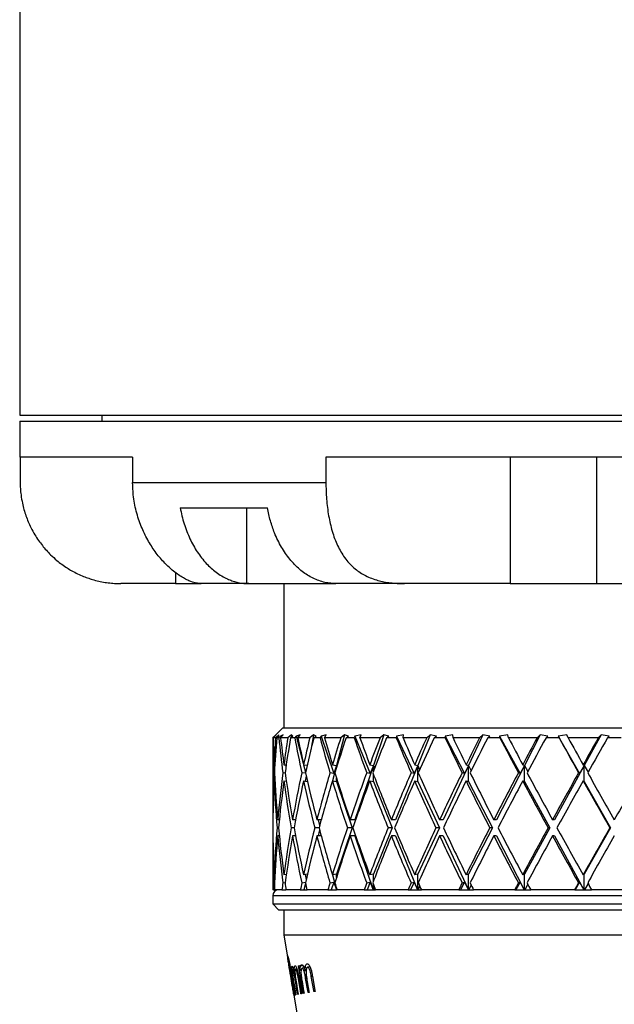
# Model space of a CAD drawing. Header units: inches. Extents: x 0.8 to 32, y -0.1 to 21.9.
# Tile 43 of 60: x 19 to 20.4, y 7.3 to 9.7. Entities that reach past the tile are written whole.
import ezdxf

# ---------------------------------------------------------------- set-up
doc = ezdxf.new("R2010")
doc.units = ezdxf.units.IN
doc.header["$MEASUREMENT"] = 0

msp = doc.modelspace()

# ---------------------------------------------------------------- linework, layer by layer
at = {"color": 7, "linetype": 'Continuous', "lineweight": 25}
for p, q in [((18.9564, 10.9309), (18.9564, 8.7079)), ((18.9564, 8.7079), (22.2064, 8.7079)), ((19.1589, 8.7079), (19.1589, 8.6929)), ((18.9564, 8.6929), (18.9564, 8.6039)), ((18.9564, 8.6929), (22.2064, 8.6929)), ((19.2354, 8.6039), (18.9564, 8.6039)), ((18.9577, 8.6039), (18.9577, 8.5419)), ((19.2354, 8.6039), (19.2354, 8.5419)), ((20.6968, 8.6039), (19.7127, 8.6039)), ((19.7127, 8.6039), (19.7127, 8.5419)), ((20.1679, 8.6039), (20.1679, 8.2919)), ((20.3813, 8.6039), (20.3813, 8.2919)), ((19.2354, 8.5419), (19.7127, 8.5419)), ((19.3529, 8.4789), (19.5683, 8.4789)), ((19.5165, 8.4789), (19.5165, 8.292)), ((19.3416, 8.3186), (19.3416, 8.2919)), ((19.2065, 8.2919), (19.2064, 8.2919)), ((19.3416, 8.2919), (19.2065, 8.2919)), ((19.3416, 8.2919), (19.4018, 8.2919)), ((19.4018, 8.2919), (19.4043, 8.2919)), ((19.5223, 8.2919), (19.4043, 8.2919)), ((19.5165, 8.292), (19.5223, 8.2919)), ((19.5223, 8.2919), (19.7374, 8.2919)), ((19.6089, 8.2919), (19.6089, 7.9359)), ((19.7374, 8.2919), (19.7319, 8.292)), ((19.9072, 8.2919), (19.7374, 8.2919)), ((20.1679, 8.2919), (19.9072, 8.2919)), ((20.1679, 8.2919), (20.3813, 8.2919)), ((20.3813, 8.2919), (20.6082, 8.2919)), ((19.6064, 7.9359), (19.5814, 7.9109)), ((19.6064, 7.9359), (21.5564, 7.9359)), ((19.5814, 7.9109), (19.5814, 7.7089)), ((19.5816, 7.9109), (19.5814, 7.9109)), ((19.5863, 7.9156), (19.5816, 7.9109)), ((19.5822, 7.9109), (19.5896, 7.9185)), ((19.5882, 7.9109), (19.5822, 7.9109)), ((19.5896, 7.9185), (19.5863, 7.9156)), ((19.5863, 7.9156), (19.5863, 7.9151)), ((19.5964, 7.9185), (19.5882, 7.9109)), ((19.5912, 7.9109), (19.5964, 7.9156)), ((19.5965, 7.9109), (19.5912, 7.9109)), ((19.5964, 7.9156), (19.5964, 7.9185)), ((19.6006, 7.9156), (19.5965, 7.9109)), ((19.6072, 7.9185), (19.6006, 7.9156)), ((19.6006, 7.9156), (19.6013, 7.9115)), ((19.6008, 7.9109), (19.6072, 7.9185)), ((19.6187, 7.9109), (19.6008, 7.9109)), ((19.6275, 7.9185), (19.6187, 7.9109)), ((19.6253, 7.9109), (19.6308, 7.9156)), ((19.6357, 7.9109), (19.6253, 7.9109)), ((19.6275, 7.9185), (19.6269, 7.9123)), ((19.6308, 7.9156), (19.6275, 7.9185)), ((19.6391, 7.9156), (19.6357, 7.9109)), ((19.6489, 7.9185), (19.6391, 7.9156)), ((19.6391, 7.9156), (19.6568, 7.8481)), ((19.6436, 7.9109), (19.6489, 7.9185)), ((19.6729, 7.9109), (19.6436, 7.9109)), ((19.682, 7.9185), (19.6729, 7.9109)), ((19.682, 7.9185), (19.6753, 7.8806)), ((19.6886, 7.9156), (19.682, 7.9185)), ((19.6828, 7.9109), (19.6886, 7.9156)), ((19.6982, 7.9109), (19.6828, 7.9109)), ((19.7008, 7.9156), (19.6982, 7.9109)), ((19.7134, 7.9185), (19.7008, 7.9156)), ((19.7008, 7.9156), (19.7321, 7.8233)), ((19.7094, 7.9109), (19.7134, 7.9185)), ((19.7494, 7.9109), (19.7094, 7.9109)), ((19.7587, 7.9185), (19.739, 7.8432)), ((19.7587, 7.9185), (19.7494, 7.9109)), ((19.7684, 7.9156), (19.7587, 7.9185)), ((19.7626, 7.9109), (19.7684, 7.9156)), ((19.7825, 7.9109), (19.7626, 7.9109)), ((19.7842, 7.9156), (19.7825, 7.9109)), ((19.7994, 7.9185), (19.7842, 7.9156)), ((19.7842, 7.9156), (19.8219, 7.8233)), ((19.7967, 7.9109), (19.7994, 7.9185)), ((19.8464, 7.9109), (19.7967, 7.9109)), ((19.8556, 7.9185), (19.8301, 7.8432)), ((19.8556, 7.9185), (19.8464, 7.9109)), ((19.8682, 7.9156), (19.8556, 7.9185)), ((19.8624, 7.9109), (19.8682, 7.9156)), ((19.8864, 7.9109), (19.8624, 7.9109)), ((19.8872, 7.9156), (19.8864, 7.9109)), ((19.9046, 7.9185), (19.8872, 7.9156)), ((19.8872, 7.9156), (19.9303, 7.8233)), ((19.9033, 7.9109), (19.9046, 7.9185)), ((19.9616, 7.9109), (19.9033, 7.9109)), ((19.9705, 7.9185), (19.9397, 7.8432)), ((19.9705, 7.9185), (19.9616, 7.9109)), ((19.9856, 7.9156), (19.9705, 7.9185)), ((19.98, 7.9109), (19.9856, 7.9156)), ((20.0074, 7.9109), (19.98, 7.9109)), ((20.0264, 7.9185), (20.0073, 7.9156)), ((20.0073, 7.9156), (20.0074, 7.9109)), ((20.0073, 7.9156), (20.0548, 7.8233)), ((20.0266, 7.9109), (20.0264, 7.9185)), ((20.092, 7.9109), (20.0266, 7.9109)), ((20.1003, 7.9185), (20.0652, 7.8432)), ((20.1003, 7.9185), (20.092, 7.9109)), ((20.1177, 7.9156), (20.1003, 7.9185)), ((20.1124, 7.9109), (20.1177, 7.9156)), ((20.1426, 7.9109), (20.1124, 7.9109)), ((20.162, 7.9185), (20.1416, 7.9156)), ((20.1416, 7.9156), (20.1426, 7.9109)), ((20.1416, 7.9156), (20.1923, 7.8233)), ((20.1636, 7.9109), (20.162, 7.9185)), ((20.2344, 7.9109), (20.1636, 7.9109)), ((20.242, 7.9185), (20.2033, 7.8432)), ((20.242, 7.9185), (20.2344, 7.9109)), ((20.2611, 7.9156), (20.242, 7.9185)), ((20.2563, 7.9109), (20.2611, 7.9156)), ((20.2886, 7.9109), (20.2563, 7.9109)), ((20.3078, 7.9185), (20.2867, 7.9156)), ((20.2867, 7.9156), (20.2886, 7.9109)), ((20.2867, 7.9156), (20.3393, 7.8233)), ((20.3109, 7.9109), (20.3078, 7.9185)), ((20.3854, 7.9109), (20.3109, 7.9109)), ((20.3921, 7.9185), (20.3508, 7.8432)), ((20.3921, 7.9185), (20.3854, 7.9109)), ((20.4125, 7.9156), (20.3921, 7.9185)), ((20.4083, 7.9109), (20.4125, 7.9156)), ((20.4417, 7.9109), (20.4083, 7.9109)), ((19.5845, 7.8448), (19.5866, 7.8446)), ((19.609, 7.8448), (19.6146, 7.8441)), ((19.6133, 7.8442), (19.614, 7.8403)), ((19.6575, 7.8448), (19.6664, 7.8435)), ((19.6577, 7.8448), (19.6624, 7.8266)), ((19.7288, 7.8448), (19.739, 7.8432)), ((19.739, 7.8432), (19.7289, 7.8048)), ((19.739, 7.8432), (19.7321, 7.8233)), ((19.739, 7.838), (19.739, 7.8432)), ((19.739, 7.8432), (19.7397, 7.8404)), ((19.8301, 7.8432), (19.7845, 7.7089)), ((19.821, 7.8448), (19.8301, 7.8432)), ((19.8301, 7.8432), (19.8219, 7.8233)), ((19.8301, 7.8288), (19.8301, 7.8432)), ((19.8301, 7.8432), (19.8327, 7.8356)), ((19.9397, 7.8432), (19.8849, 7.7089)), ((19.9397, 7.8432), (19.9303, 7.8233)), ((19.932, 7.8448), (19.9397, 7.8432)), ((19.9397, 7.8032), (19.9397, 7.8432)), ((19.9397, 7.8432), (19.9442, 7.8324)), ((20.0652, 7.8432), (20.0024, 7.7089)), ((20.0652, 7.8432), (20.0548, 7.8233)), ((20.0589, 7.8448), (20.0652, 7.8432)), ((20.0652, 7.8032), (20.0652, 7.8432)), ((20.0652, 7.8432), (20.0714, 7.83)), ((20.2033, 7.8432), (20.1342, 7.7089)), ((20.2033, 7.8432), (20.1923, 7.8233)), ((20.1987, 7.8448), (20.2033, 7.8432)), ((20.2033, 7.8032), (20.2033, 7.8432)), ((20.2033, 7.8432), (20.2112, 7.8281)), ((20.3508, 7.8432), (20.277, 7.7089)), ((20.3508, 7.8432), (20.3393, 7.8233)), ((20.348, 7.8448), (20.3508, 7.8432)), ((20.3508, 7.8032), (20.3508, 7.8432)), ((20.3508, 7.8432), (20.3601, 7.8264)), ((19.5855, 7.8246), (19.5837, 7.8248)), ((19.5845, 7.8048), (19.5866, 7.8046)), ((19.6119, 7.8241), (19.6064, 7.8248)), ((19.609, 7.8048), (19.6148, 7.804)), ((19.6623, 7.8235), (19.6532, 7.8248)), ((19.6575, 7.8048), (19.667, 7.8034)), ((19.6639, 7.8168), (19.6616, 7.8042)), ((19.7321, 7.8233), (19.7228, 7.8248)), ((19.7288, 7.8048), (19.739, 7.8032)), ((19.739, 7.8032), (19.739, 7.8116)), ((19.739, 7.8032), (19.7777, 7.6889)), ((19.8219, 7.8233), (19.8135, 7.8248)), ((19.821, 7.8048), (19.8301, 7.8032)), ((19.8301, 7.8032), (19.8301, 7.8209)), ((19.8301, 7.8032), (19.8767, 7.6889)), ((19.9303, 7.8233), (19.9232, 7.8248)), ((19.932, 7.8048), (19.9397, 7.8032)), ((19.9397, 7.8032), (19.9931, 7.6889)), ((20.0548, 7.8233), (20.0491, 7.8248)), ((20.0589, 7.8048), (20.0652, 7.8032)), ((20.0652, 7.8032), (20.1239, 7.6889)), ((20.1923, 7.8233), (20.1881, 7.8248)), ((20.1987, 7.8048), (20.2033, 7.8032)), ((20.2033, 7.8032), (20.2661, 7.6889)), ((20.3393, 7.8233), (20.3367, 7.8248)), ((20.348, 7.8048), (20.3508, 7.8032)), ((20.3508, 7.8032), (20.4159, 7.6889)), ((19.5817, 7.7089), (19.5814, 7.7089)), ((19.5976, 7.7089), (19.5937, 7.7089)), ((19.6377, 7.7089), (19.6304, 7.7089)), ((19.6375, 7.7089), (19.6376, 7.7082)), ((19.7011, 7.7089), (19.6904, 7.7089)), ((19.6933, 7.7089), (19.6971, 7.6943)), ((19.7845, 7.7089), (19.7724, 7.7089)), ((19.8849, 7.7089), (19.8743, 7.7089)), ((20.0024, 7.7089), (19.9936, 7.7089)), ((20.1342, 7.7089), (20.1274, 7.7089)), ((20.277, 7.7089), (20.2724, 7.7089)), ((19.5956, 7.6889), (19.592, 7.6889)), ((19.634, 7.6889), (19.6269, 7.6889)), ((19.6957, 7.6889), (19.6852, 7.6889)), ((19.6971, 7.6836), (19.6933, 7.6689)), ((19.7777, 7.6889), (19.739, 7.5747)), ((19.7777, 7.6889), (19.7657, 7.6889)), ((19.8767, 7.6889), (19.8301, 7.5747)), ((19.8767, 7.6889), (19.8662, 7.6889)), ((19.9931, 7.6889), (19.9397, 7.5747)), ((19.9931, 7.6889), (19.9843, 7.6889)), ((20.1239, 7.6889), (20.0652, 7.5747)), ((20.1239, 7.6889), (20.1172, 7.6889)), ((20.2661, 7.6889), (20.2033, 7.5747)), ((20.2661, 7.6889), (20.2614, 7.6889)), ((20.4159, 7.6889), (20.3508, 7.5747)), ((20.4159, 7.6889), (20.4136, 7.6889)), ((19.5814, 7.6689), (19.5814, 7.5359)), ((19.5817, 7.6689), (19.5814, 7.6689)), ((19.5976, 7.6689), (19.5937, 7.6689)), ((19.6377, 7.6689), (19.6304, 7.6689)), ((19.6376, 7.6696), (19.6375, 7.6689)), ((19.7011, 7.6689), (19.6904, 7.6689)), ((19.7845, 7.6689), (19.7724, 7.6689)), ((19.7845, 7.6689), (19.8297, 7.5359)), ((19.8849, 7.6689), (19.8743, 7.6689)), ((19.8849, 7.6689), (19.9392, 7.5359)), ((20.0024, 7.6689), (19.9936, 7.6689)), ((20.0024, 7.6689), (20.0646, 7.5359)), ((20.1342, 7.6689), (20.1274, 7.6689)), ((20.1342, 7.6689), (20.2027, 7.5359)), ((20.277, 7.6689), (20.2724, 7.6689)), ((20.277, 7.6689), (20.3501, 7.5359)), ((19.5866, 7.5733), (19.5845, 7.573)), ((19.6148, 7.5739), (19.609, 7.573)), ((19.667, 7.5744), (19.6575, 7.573)), ((19.6616, 7.5736), (19.6639, 7.5611)), ((19.739, 7.5747), (19.7288, 7.573)), ((19.7289, 7.5731), (19.7387, 7.5359)), ((19.739, 7.5662), (19.739, 7.5747)), ((19.8301, 7.5747), (19.821, 7.573)), ((19.8301, 7.557), (19.8301, 7.5747)), ((19.9397, 7.5747), (19.932, 7.573)), ((19.9397, 7.5359), (19.9397, 7.5747)), ((20.0652, 7.5747), (20.0589, 7.573)), ((20.0652, 7.5359), (20.0652, 7.5747)), ((20.2033, 7.5747), (20.1987, 7.573)), ((20.2033, 7.5359), (20.2033, 7.5747)), ((20.3508, 7.5747), (20.348, 7.573)), ((20.3508, 7.5359), (20.3508, 7.5747)), ((19.583, 7.5359), (19.5814, 7.5359)), ((19.583, 7.5359), (19.5864, 7.5359)), ((19.5837, 7.5531), (19.5855, 7.5533)), ((19.6042, 7.5359), (19.5864, 7.5359)), ((19.6042, 7.5359), (19.6137, 7.5359)), ((19.6064, 7.5531), (19.6119, 7.5538)), ((19.614, 7.5376), (19.6137, 7.5359)), ((19.6495, 7.5359), (19.6143, 7.5359)), ((19.6495, 7.5359), (19.6584, 7.5359)), ((19.6532, 7.5531), (19.6623, 7.5544)), ((19.6624, 7.5513), (19.6584, 7.5359)), ((19.6584, 7.5359), (19.666, 7.5359)), ((19.7177, 7.5359), (19.666, 7.5359)), ((19.7177, 7.5359), (19.7258, 7.5359)), ((19.7228, 7.5531), (19.7321, 7.5545)), ((19.7321, 7.5545), (19.7258, 7.5359)), ((19.7258, 7.5359), (19.7386, 7.5359)), ((19.7321, 7.5545), (19.7386, 7.5359)), ((19.739, 7.5359), (19.739, 7.5399)), ((19.7397, 7.5375), (19.7393, 7.5359)), ((19.8072, 7.5359), (19.7402, 7.5359)), ((19.8072, 7.5359), (19.8143, 7.5359)), ((19.8135, 7.5531), (19.8219, 7.5545)), ((19.8219, 7.5545), (19.8143, 7.5359)), ((19.8143, 7.5359), (19.8296, 7.5359)), ((19.8219, 7.5545), (19.8296, 7.5359)), ((19.8296, 7.5359), (19.8297, 7.5359)), ((19.8297, 7.5359), (19.8301, 7.5359)), ((19.8301, 7.5359), (19.8301, 7.5491)), ((19.8301, 7.5359), (19.8305, 7.5359)), ((19.8327, 7.5423), (19.8305, 7.5359)), ((19.8305, 7.5359), (19.8352, 7.5359)), ((19.9157, 7.5359), (19.8352, 7.5359)), ((19.9157, 7.5359), (19.9216, 7.5359)), ((19.9303, 7.5545), (19.9216, 7.5359)), ((19.9216, 7.5359), (19.9392, 7.5359)), ((19.9232, 7.5531), (19.9303, 7.5545)), ((19.9303, 7.5545), (19.9392, 7.5359)), ((19.9392, 7.5359), (19.9392, 7.5359)), ((19.9392, 7.5359), (19.9397, 7.5359)), ((19.9397, 7.5359), (19.9402, 7.5359)), ((19.9442, 7.5455), (19.9402, 7.5359)), ((19.9402, 7.5359), (19.9485, 7.5359)), ((20.0407, 7.5359), (19.9485, 7.5359)), ((20.0407, 7.5359), (20.0452, 7.5359)), ((20.0548, 7.5545), (20.0452, 7.5359)), ((20.0452, 7.5359), (20.0645, 7.5359)), ((20.0491, 7.5531), (20.0548, 7.5545)), ((20.0548, 7.5545), (20.0645, 7.5359)), ((20.0645, 7.5359), (20.0646, 7.5359)), ((20.0646, 7.5359), (20.0652, 7.5359)), ((20.0652, 7.5359), (20.0657, 7.5359)), ((20.0714, 7.5479), (20.0657, 7.5359)), ((20.0657, 7.5359), (20.0774, 7.5359)), ((20.1789, 7.5359), (20.0774, 7.5359)), ((20.1789, 7.5359), (20.182, 7.5359)), ((20.1923, 7.5545), (20.182, 7.5359)), ((20.182, 7.5359), (20.2026, 7.5359)), ((20.1881, 7.5531), (20.1923, 7.5545)), ((20.1923, 7.5545), (20.2026, 7.5359)), ((20.2026, 7.5359), (20.2027, 7.5359)), ((20.2027, 7.5359), (20.2033, 7.5359)), ((20.2033, 7.5359), (20.2039, 7.5359)), ((20.2112, 7.5498), (20.2039, 7.5359)), ((20.2039, 7.5359), (20.2187, 7.5359)), ((20.3271, 7.5359), (20.2187, 7.5359)), ((20.3271, 7.5359), (20.3286, 7.5359)), ((20.3393, 7.5545), (20.3286, 7.5359)), ((20.3286, 7.5359), (20.3501, 7.5359)), ((20.3367, 7.5531), (20.3393, 7.5545)), ((20.3393, 7.5545), (20.3501, 7.5359)), ((20.3501, 7.5359), (20.3501, 7.5359)), ((20.3501, 7.5359), (20.3508, 7.5359)), ((20.3508, 7.5359), (20.3514, 7.5359)), ((20.3601, 7.5515), (20.3514, 7.5359)), ((20.3514, 7.5359), (20.369, 7.5359)), ((20.4815, 7.5359), (20.369, 7.5359)), ((19.5814, 7.5209), (19.5814, 7.5009)), ((21.5814, 7.5209), (19.5814, 7.5209)), ((19.5814, 7.5009), (19.5964, 7.4859)), ((19.5814, 7.5009), (21.5814, 7.5009)), ((21.5664, 7.4859), (19.5964, 7.4859)), ((19.6089, 7.4859), (19.6089, 7.4239)), ((19.6089, 7.4239), (19.6406, 7.2325)), ((21.5539, 7.4239), (19.6089, 7.4239)), ((19.6261, 7.3454), (19.6269, 7.3456)), ((19.6269, 7.3456), (19.6289, 7.3336)), ((19.6315, 7.344), (19.6283, 7.3435)), ((19.6452, 7.3486), (19.6471, 7.3489)), ((19.6565, 7.3481), (19.6498, 7.347)), ((19.6589, 7.3434), (19.6538, 7.3426)), ((19.6734, 7.3458), (19.6673, 7.3448)), ((19.6332, 7.3392), (19.6306, 7.3388)), ((19.6412, 7.3405), (19.6377, 7.3399)), ((19.6514, 7.3374), (19.6492, 7.337)), ((19.6638, 7.3359), (19.6616, 7.3355)), ((19.6653, 7.3173), (19.6627, 7.3169)), ((19.6796, 7.322), (19.6767, 7.3216)), ((19.6383, 7.277), (19.6375, 7.2769)), ((19.6443, 7.278), (19.643, 7.2778)), ((19.6527, 7.2794), (19.651, 7.2791)), ((19.6588, 7.2804), (19.6568, 7.2801)), ((19.6711, 7.2825), (19.6687, 7.2821)), ((19.6861, 7.2849), (19.6832, 7.2845))]:
    msp.add_line(p, q, dxfattribs=at)
at = {"color": 7, "linetype": 'Continuous', "lineweight": 25, "flags": 128}
for points in [[(19.6375, 7.2769), (19.6358, 7.2868), (19.6261, 7.3454)], [(19.6568, 7.2801), (19.6556, 7.2872), (19.6452, 7.3486)], [(19.6471, 7.3489), (19.6479, 7.3442), (19.6492, 7.337)], [(19.6832, 7.2845), (19.6827, 7.2877), (19.6767, 7.3216)], [(19.6796, 7.322), (19.6855, 7.2881), (19.6861, 7.2849)], [(19.6335, 7.3059), (19.6368, 7.2859), (19.6383, 7.277)], [(19.643, 7.2778), (19.6413, 7.2883), (19.6372, 7.3127)], [(19.6398, 7.3047), (19.6429, 7.2863), (19.6443, 7.278)], [(19.651, 7.2791), (19.6496, 7.2876), (19.6447, 7.3163)], [(19.6464, 7.3165), (19.6513, 7.2879), (19.6527, 7.2794)], [(19.6539, 7.3092), (19.6577, 7.2867), (19.6588, 7.2804)], [(19.6687, 7.2821), (19.6678, 7.2873), (19.6627, 7.3169)], [(19.6665, 7.3091), (19.6706, 7.2857), (19.6711, 7.2825)]]:
    msp.add_lwpolyline(points, dxfattribs=at)
at = {"color": 7, "linetype": 'Continuous', "lineweight": 25}
for centre, radius, start, end in [((19.2064, 8.5419), 0.25, 265.3525, 270), ((19.5964, 7.5209), 0.015, 90, 180)]:
    msp.add_arc(centre, radius, start, end, dxfattribs=at)
for centre, major_axis, ratio, start_param, end_param in [((20.5814, 7.6689), (-0.2299, 1.7272), 0.56347, 1.355819, 1.405829), ((20.5814, 7.7089), (-0.2299, 1.7272), 0.56347, 1.379105, 1.417412), ((20.5814, 7.7089), (0, 1.7321), 0.57735, 1.45395, 1.492257), ((20.5814, 7.6689), (0, 1.7321), 0.57735, 1.430664, 1.480674), ((20.5814, 7.6689), (-0.4306, 1.7172), 0.525577, 1.299612, 1.349622), ((20.5814, 7.7089), (-0.4306, 1.7172), 0.525577, 1.322899, 1.361205), ((20.5814, 7.7089), (0.2299, 1.7272), 0.56347, 1.528795, 1.567101), ((20.5814, 7.6689), (0.2299, 1.7272), 0.56347, 1.505509, 1.555518), ((20.5814, 7.6689), (-0.5916, 1.7094), 0.47164, 1.268867, 1.318876), ((20.5814, 7.7089), (-0.5916, 1.7094), 0.47164, 1.292153, 1.330459), ((20.5814, 7.7089), (0.4306, 1.7172), 0.525577, 1.585002, 1.623308), ((20.5814, 7.6689), (0.4306, 1.7172), 0.525577, 1.561715, 1.611725), ((20.5814, 7.6689), (-0.7161, 1.7071), 0.408882, 1.260803, 1.310813), ((20.5814, 7.7089), (-0.7161, 1.7071), 0.408882, 1.28409, 1.322396), ((20.5814, 7.7089), (0.5916, 1.7094), 0.47164, 1.615748, 1.654054), ((20.5814, 7.6689), (0.5916, 1.7094), 0.47164, 1.592461, 1.642471), ((20.5814, 7.6689), (-0.8112, 1.7097), 0.341999, 1.269789, 1.319798), ((20.5814, 7.7089), (-0.8112, 1.7097), 0.341999, 1.293075, 1.331381), ((20.5814, 7.7089), (0.7161, 1.7071), 0.408882, 1.623811, 1.662117), ((20.5814, 7.6689), (0.7161, 1.7071), 0.408882, 1.600524, 1.650534), ((20.5814, 7.6689), (-0.8831, 1.7151), 0.273566, 1.290729, 1.340739), ((20.5814, 7.7089), (-0.8831, 1.7151), 0.273566, 1.314015, 1.352321), ((20.5814, 7.7089), (0.8112, 1.7097), 0.341999, 1.614826, 1.653132), ((20.5814, 7.6689), (0.8112, 1.7097), 0.341999, 1.591539, 1.641549), ((20.5814, 7.6689), (-0.9358, 1.7214), 0.204832, 1.319772, 1.369782), ((20.5814, 7.7089), (-0.9358, 1.7214), 0.204832, 1.343059, 1.381365), ((20.5814, 7.7089), (0.8831, 1.7151), 0.273566, 1.593885, 1.632192), ((20.5814, 7.6689), (0.8831, 1.7151), 0.273566, 1.570599, 1.620609), ((20.5814, 7.6689), (-0.9719, 1.727), 0.136294, 1.354111, 1.40412), ((20.5814, 7.7089), (-0.9719, 1.727), 0.136294, 1.377397, 1.415703), ((20.5814, 7.7089), (0.9358, 1.7214), 0.204832, 1.564842, 1.603148), ((20.5814, 7.6689), (0.9358, 1.7214), 0.204832, 1.541555, 1.591565), ((20.5814, 7.6689), (-0.993, 1.7307), 0.068052, 1.391638, 1.441647), ((20.5814, 7.7089), (-0.993, 1.7307), 0.068052, 1.414924, 1.45323), ((20.5814, 7.7089), (0.9719, 1.727), 0.136294, 1.530504, 1.56881), ((20.5814, 7.6689), (0.9719, 1.727), 0.136294, 1.507217, 1.557227), ((20.5814, 7.7089), (0, 1.7321), 0.57735, 1.503839, 1.570796), ((20.5814, 7.6689), (0, 1.7321), 0.57735, 1.492257, 1.559249), ((20.5814, 7.6689), (-0.2299, 1.7272), 0.56347, 1.417412, 1.484404), ((20.5814, 7.7089), (-0.2299, 1.7272), 0.56347, 1.428995, 1.495952), ((20.5814, 7.7089), (0.2299, 1.7272), 0.56347, 1.578684, 1.645641), ((20.5814, 7.6689), (0.2299, 1.7272), 0.56347, 1.567101, 1.634094), ((20.5814, 7.6689), (-0.4306, 1.7172), 0.525577, 1.361205, 1.428198), ((20.5814, 7.7089), (-0.4306, 1.7172), 0.525577, 1.372788, 1.439745), ((20.5814, 7.7089), (0.4306, 1.7172), 0.525577, 1.634891, 1.701848), ((20.5814, 7.6689), (0.4306, 1.7172), 0.525577, 1.623308, 1.690301), ((20.5814, 7.6689), (-0.5916, 1.7094), 0.47164, 1.330459, 1.397452), ((20.5814, 7.7089), (-0.5916, 1.7094), 0.47164, 1.342042, 1.408999), ((20.5814, 7.7089), (0.5916, 1.7094), 0.47164, 1.665637, 1.732594), ((20.5814, 7.6689), (0.5916, 1.7094), 0.47164, 1.654054, 1.721046), ((20.5814, 7.6689), (-0.7161, 1.7071), 0.408882, 1.322396, 1.389388), ((20.5814, 7.7089), (-0.7161, 1.7071), 0.408882, 1.333979, 1.400936), ((20.5814, 7.7089), (0.7161, 1.7071), 0.408882, 1.6737, 1.740657), ((20.5814, 7.6689), (0.7161, 1.7071), 0.408882, 1.662117, 1.72911), ((20.5814, 7.6689), (-0.8112, 1.7097), 0.341999, 1.331381, 1.398374), ((20.5814, 7.7089), (-0.8112, 1.7097), 0.341999, 1.342964, 1.409921), ((20.5814, 7.7089), (0.8112, 1.7097), 0.341999, 1.664715, 1.731672), ((20.5814, 7.6689), (0.8112, 1.7097), 0.341999, 1.653132, 1.720124), ((20.5814, 7.6689), (-0.8831, 1.7151), 0.273566, 1.352321, 1.419314), ((20.5814, 7.7089), (-0.8831, 1.7151), 0.273566, 1.363904, 1.430861), ((20.5814, 7.7089), (0.8831, 1.7151), 0.273566, 1.643774, 1.710731), ((20.5814, 7.6689), (0.8831, 1.7151), 0.273566, 1.632192, 1.699184), ((20.5814, 7.6689), (-0.9358, 1.7214), 0.204832, 1.381365, 1.448358), ((20.5814, 7.7089), (-0.9358, 1.7214), 0.204832, 1.392948, 1.459905), ((20.5814, 7.7089), (0.9358, 1.7214), 0.204832, 1.614731, 1.681688), ((20.5814, 7.6689), (0.9358, 1.7214), 0.204832, 1.603148, 1.67014), ((20.5814, 7.6689), (-0.9719, 1.727), 0.136294, 1.415703, 1.482696), ((20.5814, 7.7089), (-0.9719, 1.727), 0.136294, 1.427286, 1.494243), ((20.5814, 7.7089), (0.9719, 1.727), 0.136294, 1.580393, 1.64735), ((20.5814, 7.6689), (0.9719, 1.727), 0.136294, 1.56881, 1.635802), ((20.5814, 7.6689), (-0.993, 1.7307), 0.068052, 1.45323, 1.520223), ((20.5814, 7.7089), (-0.993, 1.7307), 0.068052, 1.464813, 1.53177), ((20.5814, 7.7089), (0.993, 1.7307), 0.068052, 1.542866, 1.609822), ((20.5814, 7.7089), (0, 1.7321), 0.57735, 1.582344, 1.649336), ((20.5814, 7.7089), (0.2299, 1.7272), 0.56347, 1.657188, 1.724181), ((20.5814, 7.7089), (-0.2299, 1.7272), 0.56347, 1.507499, 1.574491), ((20.5814, 7.7089), (0.4306, 1.7172), 0.525577, 1.713395, 1.780388), ((20.5814, 7.7089), (-0.4306, 1.7172), 0.525577, 1.451292, 1.518285), ((20.5814, 7.7089), (0.5916, 1.7094), 0.47164, 1.744141, 1.811133), ((20.5814, 7.7089), (-0.5916, 1.7094), 0.47164, 1.420546, 1.487539), ((20.5814, 7.7089), (0.7161, 1.7071), 0.408882, 1.752204, 1.819197), ((20.5814, 7.7089), (-0.7161, 1.7071), 0.408882, 1.412483, 1.479475), ((20.5814, 7.7089), (0.8112, 1.7097), 0.341999, 1.743219, 1.810211), ((20.5814, 7.7089), (-0.8112, 1.7097), 0.341999, 1.421468, 1.488461), ((20.5814, 7.7089), (0.8831, 1.7151), 0.273566, 1.722279, 1.789271), ((20.5814, 7.7089), (-0.8831, 1.7151), 0.273566, 1.442409, 1.509401), ((20.5814, 7.7089), (0.9358, 1.7214), 0.204832, 1.693235, 1.760228), ((20.5814, 7.7089), (-0.9358, 1.7214), 0.204832, 1.471452, 1.538445), ((20.5814, 7.7089), (0.9719, 1.727), 0.136294, 1.658897, 1.725889), ((20.5814, 7.7089), (-0.9719, 1.727), 0.136294, 1.50579, 1.572783), ((20.5814, 7.7089), (0.993, 1.7307), 0.068052, 1.62137, 1.688362), ((20.5814, 7.6689), (0, 1.7321), 0.57735, 1.570796, 1.637753), ((20.5814, 7.6689), (0.2299, 1.7272), 0.56347, 1.645641, 1.712598), ((20.5814, 7.6689), (-0.2299, 1.7272), 0.56347, 1.495952, 1.562908), ((20.5814, 7.6689), (0.4306, 1.7172), 0.525577, 1.701848, 1.768805), ((20.5814, 7.6689), (-0.4306, 1.7172), 0.525577, 1.439745, 1.506702), ((20.5814, 7.6689), (0.5916, 1.7094), 0.47164, 1.732594, 1.79955), ((20.5814, 7.6689), (-0.5916, 1.7094), 0.47164, 1.408999, 1.475956), ((20.5814, 7.6689), (0.7161, 1.7071), 0.408882, 1.740657, 1.807614), ((20.5814, 7.6689), (-0.7161, 1.7071), 0.408882, 1.400936, 1.467892), ((20.5814, 7.6689), (0.8112, 1.7097), 0.341999, 1.731672, 1.798628), ((20.5814, 7.6689), (-0.8112, 1.7097), 0.341999, 1.409921, 1.476878), ((20.5814, 7.6689), (0.8831, 1.7151), 0.273566, 1.710731, 1.777688), ((20.5814, 7.6689), (-0.8831, 1.7151), 0.273566, 1.430861, 1.497818), ((20.5814, 7.6689), (0.9358, 1.7214), 0.204832, 1.681688, 1.748645), ((20.5814, 7.6689), (-0.9358, 1.7214), 0.204832, 1.459905, 1.526862), ((20.5814, 7.6689), (0.9719, 1.727), 0.136294, 1.64735, 1.714306), ((20.5814, 7.6689), (-0.9719, 1.727), 0.136294, 1.494243, 1.5612), ((20.5814, 7.6689), (0.993, 1.7307), 0.068052, 1.609822, 1.676779), ((20.5814, 7.7089), (0.2299, 1.7272), 0.56347, 1.735764, 1.745734), ((20.5814, 7.7089), (0, 1.7321), 0.57735, 1.660919, 1.670889), ((20.5814, 7.7089), (0.4306, 1.7172), 0.525577, 1.791971, 1.801941), ((20.5814, 7.7089), (-0.2299, 1.7272), 0.56347, 1.586074, 1.596045), ((20.5814, 7.7089), (0.5916, 1.7094), 0.47164, 1.822716, 1.832687), ((20.5814, 7.7089), (-0.4306, 1.7172), 0.525577, 1.529868, 1.539838), ((20.5814, 7.7089), (0.7161, 1.7071), 0.408882, 1.83078, 1.84075), ((20.5814, 7.7089), (-0.5916, 1.7094), 0.47164, 1.499122, 1.509092), ((20.5814, 7.7089), (0.8112, 1.7097), 0.341999, 1.821794, 1.831765), ((20.5814, 7.7089), (-0.7161, 1.7071), 0.408882, 1.491058, 1.501029), ((20.5814, 7.7089), (0.8831, 1.7151), 0.273566, 1.800854, 1.810824), ((20.5814, 7.7089), (-0.8112, 1.7097), 0.341999, 1.500044, 1.510014), ((20.5814, 7.7089), (0.9358, 1.7214), 0.204832, 1.77181, 1.781781), ((20.5814, 7.7089), (-0.8831, 1.7151), 0.273566, 1.520984, 1.530954), ((20.5814, 7.7089), (0.9719, 1.727), 0.136294, 1.737472, 1.747443), ((20.5814, 7.7089), (-0.9358, 1.7214), 0.204832, 1.550028, 1.559998), ((20.5814, 7.7089), (0.993, 1.7307), 0.068052, 1.699945, 1.709916), ((20.5814, 7.7089), (-0.9719, 1.727), 0.136294, 1.584366, 1.594336)]:
    msp.add_ellipse(centre, major_axis=major_axis, ratio=ratio, start_param=start_param, end_param=end_param, dxfattribs=at)
for points, knots in [([(18.9577, 8.5419), (18.9578, 8.5367), (18.958, 8.5263), (18.9597, 8.509), (18.9626, 8.4917), (18.9668, 8.4745), (18.9716, 8.4593), (18.9773, 8.4446), (18.9845, 8.4288), (18.993, 8.4134), (19.0027, 8.3986), (19.0121, 8.3859), (19.0222, 8.374), (19.034, 8.3617), (19.0468, 8.3501), (19.0605, 8.3394), (19.0729, 8.3309), (19.0906, 8.3203), (19.1086, 8.3117), (19.1269, 8.3048), (19.1408, 8.3005), (19.1556, 8.2969), (19.1713, 8.2942), (19.1867, 8.2925), (19.1984, 8.2919), (19.2049, 8.2919), (19.2065, 8.2919)], [0, 0, 0, 0, 0.0379197, 0.0759873, 0.1274413, 0.1665755, 0.2058714, 0.2437944, 0.2818651, 0.3333314, 0.3724866, 0.4118131, 0.4492662, 0.4868784, 0.5378134, 0.576642, 0.6156698, 0.6504498, 0.7325967, 0.7686052, 0.8047752, 0.8493482, 0.8941996, 0.939539, 0.9851214, 1, 1, 1, 1]), ([(19.4043, 8.2919), (19.4007, 8.2921), (19.3934, 8.2925), (19.3811, 8.296), (19.3691, 8.3011), (19.3578, 8.3072), (19.3458, 8.315), (19.334, 8.3242), (19.3226, 8.3344), (19.3119, 8.3452), (19.3013, 8.3573), (19.2911, 8.3705), (19.2815, 8.3847), (19.2724, 8.3998), (19.2641, 8.4159), (19.2565, 8.4331), (19.2498, 8.4513), (19.2441, 8.4706), (19.2398, 8.4905), (19.2362, 8.5143), (19.2357, 8.5316), (19.2354, 8.5419)], [0, 0, 0, 0, 0.073501, 0.148034, 0.198996, 0.250395, 0.303246, 0.356627, 0.401557, 0.446805, 0.493019, 0.539554, 0.58512, 0.630969, 0.677674, 0.724664, 0.773798, 0.823254, 0.87372, 0.924535, 1, 1, 1, 1]), ([(19.7127, 8.5419), (19.7128, 8.535), (19.713, 8.5211), (19.7142, 8.5003), (19.7163, 8.4796), (19.7193, 8.4593), (19.7232, 8.4398), (19.7281, 8.421), (19.7341, 8.4029), (19.7412, 8.3859), (19.7495, 8.3702), (19.7588, 8.3557), (19.7696, 8.3424), (19.7814, 8.3309), (19.794, 8.3212), (19.8072, 8.3131), (19.8216, 8.3062), (19.8367, 8.3009), (19.8522, 8.2969), (19.868, 8.2942), (19.8845, 8.2925), (19.8977, 8.2919), (19.9054, 8.2919), (19.9072, 8.2919)], [0, 0, 0, 0, 0.05055, 0.101453, 0.153464, 0.205856, 0.256411, 0.307318, 0.35935, 0.411782, 0.461709, 0.512019, 0.563588, 0.61562, 0.661984, 0.708704, 0.756545, 0.80477, 0.849192, 0.893889, 0.939382, 0.985121, 1, 1, 1, 1]), ([(19.3529, 8.4789), (19.3542, 8.4722), (19.3569, 8.4589), (19.3624, 8.4395), (19.369, 8.4206), (19.3767, 8.4025), (19.3883, 8.3799), (19.4018, 8.3595), (19.417, 8.3417), (19.4291, 8.3299), (19.4418, 8.3195), (19.4552, 8.3106), (19.4683, 8.3038), (19.4846, 8.2972), (19.5004, 8.2932), (19.5124, 8.2923), (19.5165, 8.292)], [0, 0, 0, 0, 0.064275, 0.128997, 0.19513, 0.26175, 0.326031, 0.456766, 0.523373, 0.587837, 0.652746, 0.719053, 0.785841, 0.838774, 0.945816, 1, 1, 1, 1]), ([(19.7319, 8.292), (19.727, 8.2924), (19.7173, 8.2932), (19.7027, 8.2966), (19.6883, 8.3017), (19.6742, 8.3085), (19.6606, 8.317), (19.6477, 8.327), (19.6352, 8.3387), (19.6235, 8.3519), (19.6091, 8.3712), (19.5964, 8.393), (19.5863, 8.4157), (19.5785, 8.4367), (19.5725, 8.4573), (19.5693, 8.4734), (19.5683, 8.4789)], [0, 0, 0, 0, 0.064935, 0.130319, 0.19712, 0.264412, 0.329355, 0.39475, 0.461576, 0.528899, 0.593618, 0.725273, 0.792371, 0.843711, 0.94749, 1, 1, 1, 1]), ([(19.6257, 7.3231), (19.6241, 7.3324), (19.6219, 7.346), (19.6195, 7.3611), (19.6184, 7.3685), (19.6181, 7.3721), (19.6183, 7.3724), (19.6183, 7.3726)], [0, 0, 0, 0, 0.421665, 0.611113, 0.759548, 0.908127, 1, 1, 1, 1]), ([(19.6183, 7.3726), (19.6185, 7.3723), (19.6189, 7.3717), (19.6203, 7.3666), (19.6222, 7.358), (19.6251, 7.3434), (19.6272, 7.331), (19.6285, 7.3235)], [0, 0, 0, 0, 0.148621, 0.297946, 0.440189, 0.661917, 1, 1, 1, 1]), ([(19.6199, 7.3629), (19.6199, 7.3626), (19.6198, 7.3621), (19.6202, 7.3579), (19.6212, 7.3513), (19.6231, 7.3394), (19.6247, 7.3295), (19.6258, 7.3231)], [0, 0, 0, 0, 0.139537, 0.279531, 0.426712, 0.628434, 1, 1, 1, 1]), ([(19.6278, 7.3235), (19.6265, 7.3311), (19.6246, 7.3427), (19.622, 7.3554), (19.6208, 7.3608), (19.6202, 7.3628), (19.62, 7.3629), (19.6199, 7.3629)], [0, 0, 0, 0, 0.444436, 0.671324, 0.808646, 0.946164, 1, 1, 1, 1]), ([(19.6283, 7.3435), (19.6283, 7.344), (19.6284, 7.3451), (19.6286, 7.3462), (19.6289, 7.347), (19.6292, 7.3471), (19.6294, 7.3472)], [0, 0, 0, 0, 0.249274, 0.499061, 0.747778, 1, 1, 1, 1]), ([(19.6289, 7.3336), (19.6288, 7.3346), (19.6286, 7.3364), (19.6284, 7.3399), (19.6283, 7.3421), (19.6283, 7.3435)], [0, 0, 0, 0, 0.250355, 0.500959, 1, 1, 1, 1]), ([(19.6294, 7.3472), (19.6298, 7.347), (19.6306, 7.3465), (19.6322, 7.3427), (19.6338, 7.3373), (19.6347, 7.3331), (19.6352, 7.3312)], [0, 0, 0, 0, 0.297209, 0.542769, 0.79057, 1, 1, 1, 1]), ([(19.6352, 7.3312), (19.6349, 7.3344), (19.6345, 7.3404), (19.6349, 7.3464), (19.6358, 7.3481), (19.6364, 7.3484), (19.6365, 7.3484)], [0, 0, 0, 0, 0.358538, 0.657165, 0.956855, 1, 1, 1, 1]), ([(19.6365, 7.3484), (19.6371, 7.3482), (19.6381, 7.3479), (19.6401, 7.344), (19.6419, 7.3385), (19.6442, 7.3292), (19.6455, 7.3217), (19.6464, 7.3165)], [0, 0, 0, 0, 0.190171, 0.349958, 0.51001, 0.664044, 1, 1, 1, 1]), ([(19.6492, 7.337), (19.6492, 7.3389), (19.6492, 7.3416), (19.6494, 7.3449), (19.6497, 7.3463), (19.6498, 7.347)], [0, 0, 0, 0, 0.492108, 0.744231, 1, 1, 1, 1]), ([(19.6498, 7.347), (19.6501, 7.3479), (19.6506, 7.3495), (19.6517, 7.3507), (19.6524, 7.351), (19.6528, 7.3511)], [0, 0, 0, 0, 0.412596, 0.703519, 1, 1, 1, 1]), ([(19.6538, 7.3426), (19.6532, 7.3422), (19.652, 7.3414), (19.6511, 7.3368), (19.651, 7.3307), (19.6519, 7.3212), (19.6531, 7.314), (19.6539, 7.3092)], [0, 0, 0, 0, 0.174515, 0.349826, 0.520221, 0.683224, 1, 1, 1, 1]), ([(19.6528, 7.3511), (19.6536, 7.3509), (19.6551, 7.3505), (19.6577, 7.3468), (19.6599, 7.3415), (19.661, 7.3374), (19.6616, 7.3355)], [0, 0, 0, 0, 0.3071644, 0.5523367, 0.7998165, 1, 1, 1, 1]), ([(19.6627, 7.3169), (19.6622, 7.3199), (19.6612, 7.3258), (19.6596, 7.3336), (19.6577, 7.3387), (19.6561, 7.3414), (19.6548, 7.3426), (19.6541, 7.3426), (19.6538, 7.3426)], [0, 0, 0, 0, 0.248937, 0.499743, 0.634533, 0.76881, 0.915647, 1, 1, 1, 1]), ([(19.6616, 7.3355), (19.6616, 7.3388), (19.6617, 7.345), (19.6633, 7.3511), (19.665, 7.353), (19.6661, 7.3533), (19.6663, 7.3533)], [0, 0, 0, 0, 0.355066, 0.6575, 0.960736, 1, 1, 1, 1]), ([(19.6673, 7.3448), (19.6665, 7.3444), (19.665, 7.3436), (19.6638, 7.339), (19.6634, 7.3327), (19.6643, 7.3225), (19.6656, 7.3146), (19.6665, 7.3091)], [0, 0, 0, 0, 0.169351, 0.339895, 0.499797, 0.6536, 1, 1, 1, 1]), ([(19.6663, 7.3533), (19.6674, 7.3531), (19.6694, 7.3528), (19.6725, 7.3483), (19.6752, 7.342), (19.6776, 7.3328), (19.6789, 7.3259), (19.6796, 7.322)], [0, 0, 0, 0, 0.227267, 0.388755, 0.550586, 0.749786, 1, 1, 1, 1]), ([(19.6767, 7.3216), (19.6759, 7.3265), (19.6748, 7.3329), (19.6725, 7.3398), (19.6708, 7.3427), (19.669, 7.3447), (19.6679, 7.3448), (19.6673, 7.3448)], [0, 0, 0, 0, 0.419484, 0.553074, 0.686514, 0.827648, 1, 1, 1, 1]), ([(19.6347, 7.274), (19.6345, 7.2742), (19.6341, 7.2748), (19.6331, 7.2797), (19.6316, 7.2879), (19.6291, 7.3025), (19.627, 7.3151), (19.6257, 7.3231)], [0, 0, 0, 0, 0.145013, 0.290873, 0.428297, 0.635259, 1, 1, 1, 1]), ([(19.6258, 7.3231), (19.6272, 7.3145), (19.6291, 7.303), (19.6313, 7.2909), (19.6323, 7.2859), (19.6329, 7.2838), (19.633, 7.2836), (19.6331, 7.2836)], [0, 0, 0, 0, 0.490783, 0.658031, 0.799503, 0.941062, 1, 1, 1, 1]), ([(19.6315, 7.2999), (19.6312, 7.3018), (19.6307, 7.3056), (19.6295, 7.3135), (19.6285, 7.3195), (19.6278, 7.3235)], [0, 0, 0, 0, 0.250482, 0.501041, 1, 1, 1, 1]), ([(19.6285, 7.3235), (19.6299, 7.3146), (19.632, 7.3019), (19.634, 7.2867), (19.6348, 7.2786), (19.6349, 7.2745), (19.6347, 7.2741), (19.6347, 7.274)], [0, 0, 0, 0, 0.399667, 0.572764, 0.747398, 0.901959, 1, 1, 1, 1]), ([(19.6306, 7.3388), (19.6303, 7.3384), (19.6298, 7.3378), (19.6298, 7.3335), (19.6302, 7.3276), (19.6315, 7.3181), (19.6327, 7.3108), (19.6335, 7.3059)], [0, 0, 0, 0, 0.168756, 0.338221, 0.505778, 0.669939, 1, 1, 1, 1]), ([(19.6372, 7.3127), (19.6367, 7.3156), (19.6357, 7.3216), (19.6343, 7.3294), (19.6329, 7.3346), (19.6319, 7.3374), (19.6311, 7.3387), (19.6307, 7.3387), (19.6306, 7.3388)], [0, 0, 0, 0, 0.251303, 0.504406, 0.63912, 0.773424, 0.91773, 1, 1, 1, 1]), ([(19.6377, 7.3399), (19.6373, 7.3396), (19.6365, 7.3389), (19.6361, 7.3347), (19.6363, 7.3288), (19.6375, 7.3186), (19.6389, 7.3104), (19.6398, 7.3047)], [0, 0, 0, 0, 0.16144, 0.323931, 0.480682, 0.634193, 1, 1, 1, 1]), ([(19.6447, 7.3163), (19.6439, 7.3212), (19.6429, 7.3276), (19.641, 7.3346), (19.6398, 7.3377), (19.6386, 7.3397), (19.638, 7.3399), (19.6377, 7.3399)], [0, 0, 0, 0, 0.4249447, 0.560528, 0.6960736, 0.8363621, 1, 1, 1, 1]), ([(19.6331, 7.2836), (19.6331, 7.2839), (19.6333, 7.2847), (19.6329, 7.2892), (19.6323, 7.2945), (19.6317, 7.2982), (19.6315, 7.2999)], [0, 0, 0, 0, 0.294246, 0.557873, 0.811954, 1, 1, 1, 1])]:
    msp.add_open_spline(points, degree=3, knots=knots, dxfattribs=at)

doc.saveas('drawing.dxf')
